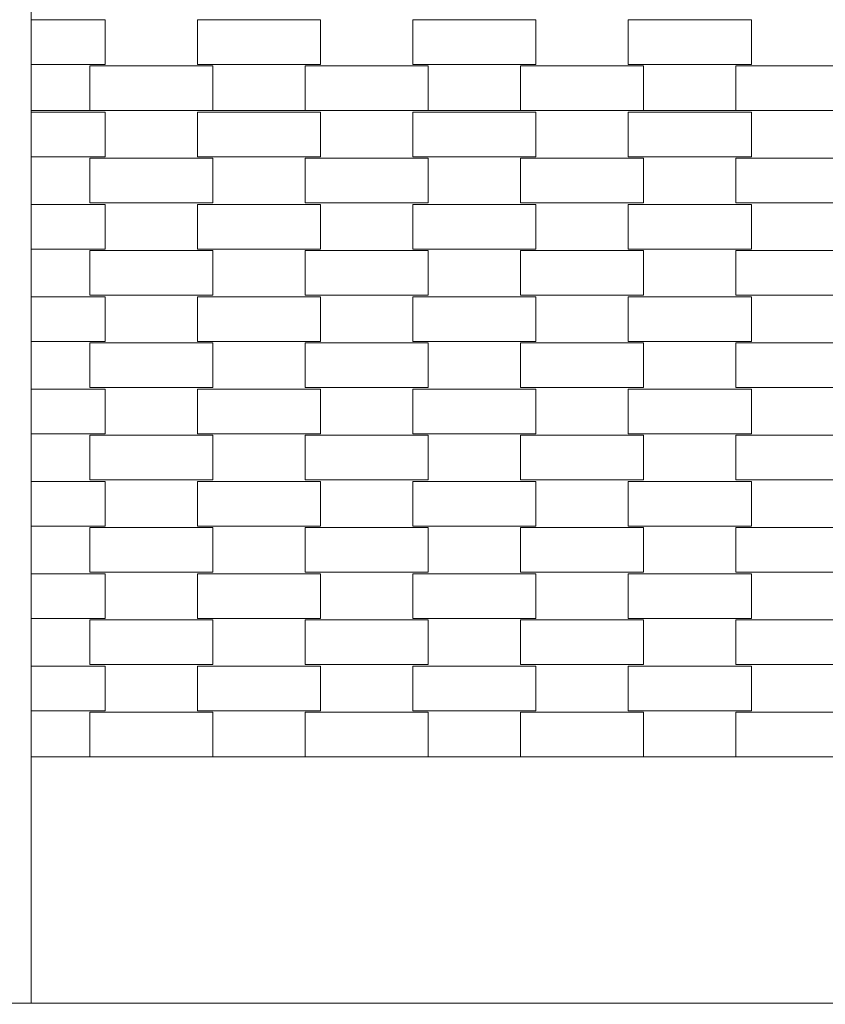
# Model space of a CAD drawing. Header units: millimetres. Extents: x 641988563 to 642234695, y 6457251462 to 6457368821.
# Tile 205 of 223: x 642198548 to 642201166, y 6457252140 to 6457255339. Entities that reach past the tile are written whole.
import ezdxf

# ---------------------------------------------------------------- set-up
doc = ezdxf.new("R2010")
doc.units = ezdxf.units.MM
doc.header["$MEASUREMENT"] = 0

msp = doc.modelspace()

# ---------------------------------------------------------------- linework, layer by layer
at = {"color": 253, "linetype": 'Continuous', "lineweight": 13, "true_color": 0xaaaaaa}
for p, q in [((642198585.873, 6457252143.712), (642198585.873, 6457256066.62)), ((642198825.971, 6457255338.712), (642198585.873, 6457255338.712)), ((642198825.971, 6457255193.712), (642198825.971, 6457255338.712)), ((642199125.971, 6457255193.712), (642199125.971, 6457255338.712)), ((642199525.971, 6457255338.712), (642199125.971, 6457255338.712)), ((642199525.971, 6457255193.712), (642199525.971, 6457255338.712)), ((642199825.971, 6457255193.712), (642199825.971, 6457255338.712)), ((642200225.971, 6457255338.712), (642199825.971, 6457255338.712)), ((642200225.971, 6457255193.712), (642200225.971, 6457255338.712)), ((642200525.971, 6457255193.712), (642200525.971, 6457255338.712)), ((642200925.971, 6457255338.712), (642200525.971, 6457255338.712)), ((642200925.971, 6457255193.712), (642200925.971, 6457255338.712)), ((642198825.971, 6457255193.712), (642198585.873, 6457255193.712)), ((642199525.971, 6457255193.712), (642199125.971, 6457255193.712)), ((642200225.971, 6457255193.712), (642199825.971, 6457255193.712)), ((642200925.971, 6457255193.712), (642200525.971, 6457255193.712)), ((642198775.971, 6457255043.712), (642198775.971, 6457255188.712)), ((642199175.971, 6457255188.712), (642198775.971, 6457255188.712)), ((642199175.971, 6457255043.712), (642199175.971, 6457255188.712)), ((642199475.971, 6457255043.712), (642199475.971, 6457255188.712)), ((642199875.971, 6457255188.712), (642199475.971, 6457255188.712)), ((642199875.971, 6457255043.712), (642199875.971, 6457255188.712)), ((642200175.971, 6457255043.712), (642200175.971, 6457255188.712)), ((642200575.971, 6457255188.712), (642200175.971, 6457255188.712)), ((642200575.971, 6457255043.712), (642200575.971, 6457255188.712)), ((642200875.971, 6457255043.712), (642200875.971, 6457255188.712)), ((642201275.971, 6457255188.712), (642200875.971, 6457255188.712)), ((642198775.971, 6457255043.712), (642198585.873, 6457255043.712)), ((642198825.971, 6457255038.712), (642198585.873, 6457255038.712)), ((642199175.971, 6457255043.712), (642198775.971, 6457255043.712)), ((642198825.971, 6457254893.712), (642198825.971, 6457255038.712)), ((642199125.971, 6457254893.712), (642199125.971, 6457255038.712)), ((642199525.971, 6457255038.712), (642199125.971, 6457255038.712)), ((642199475.971, 6457255043.712), (642199175.971, 6457255043.712)), ((642199875.971, 6457255043.712), (642199475.971, 6457255043.712)), ((642199525.971, 6457254893.712), (642199525.971, 6457255038.712)), ((642199825.971, 6457254893.712), (642199825.971, 6457255038.712)), ((642200225.971, 6457255038.712), (642199825.971, 6457255038.712)), ((642200175.971, 6457255043.712), (642199875.971, 6457255043.712)), ((642200575.971, 6457255043.712), (642200175.971, 6457255043.712)), ((642200225.971, 6457254893.712), (642200225.971, 6457255038.712)), ((642200525.971, 6457254893.712), (642200525.971, 6457255038.712)), ((642200925.971, 6457255038.712), (642200525.971, 6457255038.712)), ((642200875.971, 6457255043.712), (642200575.971, 6457255043.712)), ((642201275.971, 6457255043.712), (642200875.971, 6457255043.712)), ((642200925.971, 6457254893.712), (642200925.971, 6457255038.712)), ((642198825.971, 6457254893.712), (642198585.873, 6457254893.712)), ((642198775.971, 6457254743.712), (642198775.971, 6457254888.712)), ((642199175.971, 6457254888.712), (642198775.971, 6457254888.712)), ((642199525.971, 6457254893.712), (642199125.971, 6457254893.712)), ((642199175.971, 6457254743.712), (642199175.971, 6457254888.712)), ((642199475.971, 6457254743.712), (642199475.971, 6457254888.712)), ((642199875.971, 6457254888.712), (642199475.971, 6457254888.712)), ((642200225.971, 6457254893.712), (642199825.971, 6457254893.712)), ((642199875.971, 6457254743.712), (642199875.971, 6457254888.712)), ((642200175.971, 6457254743.712), (642200175.971, 6457254888.712)), ((642200575.971, 6457254888.712), (642200175.971, 6457254888.712)), ((642200925.971, 6457254893.712), (642200525.971, 6457254893.712)), ((642200575.971, 6457254743.712), (642200575.971, 6457254888.712)), ((642200875.971, 6457254743.712), (642200875.971, 6457254888.712)), ((642201275.971, 6457254888.712), (642200875.971, 6457254888.712)), ((642198825.971, 6457254738.712), (642198585.873, 6457254738.712)), ((642199175.971, 6457254743.712), (642198775.971, 6457254743.712)), ((642198825.971, 6457254593.712), (642198825.971, 6457254738.712)), ((642199125.971, 6457254593.712), (642199125.971, 6457254738.712)), ((642199525.971, 6457254738.712), (642199125.971, 6457254738.712)), ((642199875.971, 6457254743.712), (642199475.971, 6457254743.712)), ((642199525.971, 6457254593.712), (642199525.971, 6457254738.712)), ((642199825.971, 6457254593.712), (642199825.971, 6457254738.712)), ((642200225.971, 6457254738.712), (642199825.971, 6457254738.712)), ((642200575.971, 6457254743.712), (642200175.971, 6457254743.712)), ((642200225.971, 6457254593.712), (642200225.971, 6457254738.712)), ((642200525.971, 6457254593.712), (642200525.971, 6457254738.712)), ((642200925.971, 6457254738.712), (642200525.971, 6457254738.712)), ((642201275.971, 6457254743.712), (642200875.971, 6457254743.712)), ((642200925.971, 6457254593.712), (642200925.971, 6457254738.712)), ((642198825.971, 6457254593.712), (642198585.873, 6457254593.712)), ((642198775.971, 6457254443.712), (642198775.971, 6457254588.712)), ((642199175.971, 6457254588.712), (642198775.971, 6457254588.712)), ((642199525.971, 6457254593.712), (642199125.971, 6457254593.712)), ((642199175.971, 6457254443.712), (642199175.971, 6457254588.712)), ((642199475.971, 6457254443.712), (642199475.971, 6457254588.712)), ((642199875.971, 6457254588.712), (642199475.971, 6457254588.712)), ((642200225.971, 6457254593.712), (642199825.971, 6457254593.712)), ((642199875.971, 6457254443.712), (642199875.971, 6457254588.712)), ((642200175.971, 6457254443.712), (642200175.971, 6457254588.712)), ((642200575.971, 6457254588.712), (642200175.971, 6457254588.712)), ((642200925.971, 6457254593.712), (642200525.971, 6457254593.712)), ((642200575.971, 6457254443.712), (642200575.971, 6457254588.712)), ((642200875.971, 6457254443.712), (642200875.971, 6457254588.712)), ((642201275.971, 6457254588.712), (642200875.971, 6457254588.712)), ((642198825.971, 6457254438.712), (642198585.873, 6457254438.712)), ((642199175.971, 6457254443.712), (642198775.971, 6457254443.712)), ((642198825.971, 6457254293.712), (642198825.971, 6457254438.712)), ((642199125.971, 6457254293.712), (642199125.971, 6457254438.712)), ((642199525.971, 6457254438.712), (642199125.971, 6457254438.712)), ((642199875.971, 6457254443.712), (642199475.971, 6457254443.712)), ((642199525.971, 6457254293.712), (642199525.971, 6457254438.712)), ((642199825.971, 6457254293.712), (642199825.971, 6457254438.712)), ((642200225.971, 6457254438.712), (642199825.971, 6457254438.712)), ((642200575.971, 6457254443.712), (642200175.971, 6457254443.712)), ((642200225.971, 6457254293.712), (642200225.971, 6457254438.712)), ((642200525.971, 6457254293.712), (642200525.971, 6457254438.712)), ((642200925.971, 6457254438.712), (642200525.971, 6457254438.712)), ((642201275.971, 6457254443.712), (642200875.971, 6457254443.712)), ((642200925.971, 6457254293.712), (642200925.971, 6457254438.712)), ((642198825.971, 6457254293.712), (642198585.873, 6457254293.712)), ((642198775.971, 6457254143.712), (642198775.971, 6457254288.712)), ((642199175.971, 6457254288.712), (642198775.971, 6457254288.712)), ((642199525.971, 6457254293.712), (642199125.971, 6457254293.712)), ((642199175.971, 6457254143.712), (642199175.971, 6457254288.712)), ((642199475.971, 6457254143.712), (642199475.971, 6457254288.712)), ((642199875.971, 6457254288.712), (642199475.971, 6457254288.712)), ((642200225.971, 6457254293.712), (642199825.971, 6457254293.712)), ((642199875.971, 6457254143.712), (642199875.971, 6457254288.712)), ((642200175.971, 6457254143.712), (642200175.971, 6457254288.712)), ((642200575.971, 6457254288.712), (642200175.971, 6457254288.712)), ((642200925.971, 6457254293.712), (642200525.971, 6457254293.712)), ((642200575.971, 6457254143.712), (642200575.971, 6457254288.712)), ((642200875.971, 6457254143.712), (642200875.971, 6457254288.712)), ((642201275.971, 6457254288.712), (642200875.971, 6457254288.712)), ((642198825.971, 6457254138.712), (642198585.873, 6457254138.712)), ((642199175.971, 6457254143.712), (642198775.971, 6457254143.712)), ((642198825.971, 6457253993.712), (642198825.971, 6457254138.712)), ((642199125.971, 6457253993.712), (642199125.971, 6457254138.712)), ((642199525.971, 6457254138.712), (642199125.971, 6457254138.712)), ((642199875.971, 6457254143.712), (642199475.971, 6457254143.712)), ((642199525.971, 6457253993.712), (642199525.971, 6457254138.712)), ((642199825.971, 6457253993.712), (642199825.971, 6457254138.712)), ((642200225.971, 6457254138.712), (642199825.971, 6457254138.712)), ((642200575.971, 6457254143.712), (642200175.971, 6457254143.712)), ((642200225.971, 6457253993.712), (642200225.971, 6457254138.712)), ((642200525.971, 6457253993.712), (642200525.971, 6457254138.712)), ((642200925.971, 6457254138.712), (642200525.971, 6457254138.712)), ((642201275.971, 6457254143.712), (642200875.971, 6457254143.712)), ((642200925.971, 6457253993.712), (642200925.971, 6457254138.712)), ((642198825.971, 6457253993.712), (642198585.873, 6457253993.712)), ((642198775.971, 6457253843.712), (642198775.971, 6457253988.712)), ((642199175.971, 6457253988.712), (642198775.971, 6457253988.712)), ((642199525.971, 6457253993.712), (642199125.971, 6457253993.712)), ((642199175.971, 6457253843.712), (642199175.971, 6457253988.712)), ((642199475.971, 6457253843.712), (642199475.971, 6457253988.712)), ((642199875.971, 6457253988.712), (642199475.971, 6457253988.712)), ((642200225.971, 6457253993.712), (642199825.971, 6457253993.712)), ((642199875.971, 6457253843.712), (642199875.971, 6457253988.712)), ((642200175.971, 6457253843.712), (642200175.971, 6457253988.712)), ((642200575.971, 6457253988.712), (642200175.971, 6457253988.712)), ((642200925.971, 6457253993.712), (642200525.971, 6457253993.712)), ((642200575.971, 6457253843.712), (642200575.971, 6457253988.712)), ((642200875.971, 6457253843.712), (642200875.971, 6457253988.712)), ((642201275.971, 6457253988.712), (642200875.971, 6457253988.712)), ((642198825.971, 6457253838.712), (642198585.873, 6457253838.712)), ((642199175.971, 6457253843.712), (642198775.971, 6457253843.712)), ((642198825.971, 6457253693.712), (642198825.971, 6457253838.712)), ((642199125.971, 6457253693.712), (642199125.971, 6457253838.712)), ((642199525.971, 6457253838.712), (642199125.971, 6457253838.712)), ((642199875.971, 6457253843.712), (642199475.971, 6457253843.712)), ((642199525.971, 6457253693.712), (642199525.971, 6457253838.712)), ((642199825.971, 6457253693.712), (642199825.971, 6457253838.712)), ((642200225.971, 6457253838.712), (642199825.971, 6457253838.712)), ((642200575.971, 6457253843.712), (642200175.971, 6457253843.712)), ((642200225.971, 6457253693.712), (642200225.971, 6457253838.712)), ((642200525.971, 6457253693.712), (642200525.971, 6457253838.712)), ((642200925.971, 6457253838.712), (642200525.971, 6457253838.712)), ((642201275.971, 6457253843.712), (642200875.971, 6457253843.712)), ((642200925.971, 6457253693.712), (642200925.971, 6457253838.712)), ((642198825.971, 6457253693.712), (642198585.873, 6457253693.712)), ((642199525.971, 6457253693.712), (642199125.971, 6457253693.712)), ((642200225.971, 6457253693.712), (642199825.971, 6457253693.712)), ((642200925.971, 6457253693.712), (642200525.971, 6457253693.712)), ((642198775.971, 6457253543.712), (642198775.971, 6457253688.712)), ((642199175.971, 6457253688.712), (642198775.971, 6457253688.712)), ((642199175.971, 6457253543.712), (642199175.971, 6457253688.712)), ((642199475.971, 6457253543.712), (642199475.971, 6457253688.712)), ((642199875.971, 6457253688.712), (642199475.971, 6457253688.712)), ((642199875.971, 6457253543.712), (642199875.971, 6457253688.712)), ((642200175.971, 6457253543.712), (642200175.971, 6457253688.712)), ((642200575.971, 6457253688.712), (642200175.971, 6457253688.712)), ((642200575.971, 6457253543.712), (642200575.971, 6457253688.712)), ((642200875.971, 6457253543.712), (642200875.971, 6457253688.712)), ((642201275.971, 6457253688.712), (642200875.971, 6457253688.712)), ((642198825.971, 6457253538.712), (642198585.873, 6457253538.712)), ((642199175.971, 6457253543.712), (642198775.971, 6457253543.712)), ((642198825.971, 6457253393.712), (642198825.971, 6457253538.712)), ((642199125.971, 6457253393.712), (642199125.971, 6457253538.712)), ((642199525.971, 6457253538.712), (642199125.971, 6457253538.712)), ((642199875.971, 6457253543.712), (642199475.971, 6457253543.712)), ((642199525.971, 6457253393.712), (642199525.971, 6457253538.712)), ((642199825.971, 6457253393.712), (642199825.971, 6457253538.712)), ((642200225.971, 6457253538.712), (642199825.971, 6457253538.712)), ((642200575.971, 6457253543.712), (642200175.971, 6457253543.712)), ((642200225.971, 6457253393.712), (642200225.971, 6457253538.712)), ((642200525.971, 6457253393.712), (642200525.971, 6457253538.712)), ((642200925.971, 6457253538.712), (642200525.971, 6457253538.712)), ((642201275.971, 6457253543.712), (642200875.971, 6457253543.712)), ((642200925.971, 6457253393.712), (642200925.971, 6457253538.712)), ((642198825.971, 6457253393.712), (642198585.873, 6457253393.712)), ((642198775.971, 6457253243.712), (642198775.971, 6457253388.712)), ((642199175.971, 6457253388.712), (642198775.971, 6457253388.712)), ((642199525.971, 6457253393.712), (642199125.971, 6457253393.712)), ((642199175.971, 6457253243.712), (642199175.971, 6457253388.712)), ((642199475.971, 6457253243.712), (642199475.971, 6457253388.712)), ((642199875.971, 6457253388.712), (642199475.971, 6457253388.712)), ((642200225.971, 6457253393.712), (642199825.971, 6457253393.712)), ((642199875.971, 6457253243.712), (642199875.971, 6457253388.712)), ((642200175.971, 6457253243.712), (642200175.971, 6457253388.712)), ((642200575.971, 6457253388.712), (642200175.971, 6457253388.712)), ((642200925.971, 6457253393.712), (642200525.971, 6457253393.712)), ((642200575.971, 6457253243.712), (642200575.971, 6457253388.712)), ((642200875.971, 6457253243.712), (642200875.971, 6457253388.712)), ((642201275.971, 6457253388.712), (642200875.971, 6457253388.712)), ((642199175.971, 6457253243.712), (642198775.971, 6457253243.712)), ((642199875.971, 6457253243.712), (642199475.971, 6457253243.712)), ((642200575.971, 6457253243.712), (642200175.971, 6457253243.712)), ((642201275.971, 6457253243.712), (642200875.971, 6457253243.712)), ((642198825.971, 6457253238.712), (642198585.873, 6457253238.712)), ((642198825.971, 6457253093.712), (642198825.971, 6457253238.712)), ((642199125.971, 6457253093.712), (642199125.971, 6457253238.712)), ((642199525.971, 6457253238.712), (642199125.971, 6457253238.712)), ((642199525.971, 6457253093.712), (642199525.971, 6457253238.712)), ((642199825.971, 6457253093.712), (642199825.971, 6457253238.712)), ((642200225.971, 6457253238.712), (642199825.971, 6457253238.712)), ((642200225.971, 6457253093.712), (642200225.971, 6457253238.712)), ((642200525.971, 6457253093.712), (642200525.971, 6457253238.712)), ((642200925.971, 6457253238.712), (642200525.971, 6457253238.712)), ((642200925.971, 6457253093.712), (642200925.971, 6457253238.712)), ((642198825.971, 6457253093.712), (642198585.873, 6457253093.712)), ((642198775.971, 6457252943.712), (642198775.971, 6457253088.712)), ((642199175.971, 6457253088.712), (642198775.971, 6457253088.712)), ((642199525.971, 6457253093.712), (642199125.971, 6457253093.712)), ((642199175.971, 6457252943.712), (642199175.971, 6457253088.712)), ((642199475.971, 6457252943.712), (642199475.971, 6457253088.712)), ((642199875.971, 6457253088.712), (642199475.971, 6457253088.712)), ((642200225.971, 6457253093.712), (642199825.971, 6457253093.712)), ((642199875.971, 6457252943.712), (642199875.971, 6457253088.712)), ((642200175.971, 6457252943.712), (642200175.971, 6457253088.712)), ((642200575.971, 6457253088.712), (642200175.971, 6457253088.712)), ((642200925.971, 6457253093.712), (642200525.971, 6457253093.712)), ((642200575.971, 6457252943.712), (642200575.971, 6457253088.712)), ((642200875.971, 6457252943.712), (642200875.971, 6457253088.712)), ((642201275.971, 6457253088.712), (642200875.971, 6457253088.712)), ((642208124.649, 6457252943.712), (642198585.873, 6457252943.712))]:
    msp.add_line(p, q, dxfattribs=at)
at = {"color": 7, "linetype": 'Continuous', "lineweight": 20, "flags": 128}
msp.add_lwpolyline([(642211434.335, 6457252143.287), (642211097.292, 6457252140.004), (642211096.215, 6457252139.992), (642211095.098, 6457252139.98), (642209563.017, 6457252143.712), (642190401.527, 6457252143.712), (642190391.489, 6457252143.556), (642190389.358, 6457252143.484)], dxfattribs=at)

doc.saveas('drawing.dxf')
